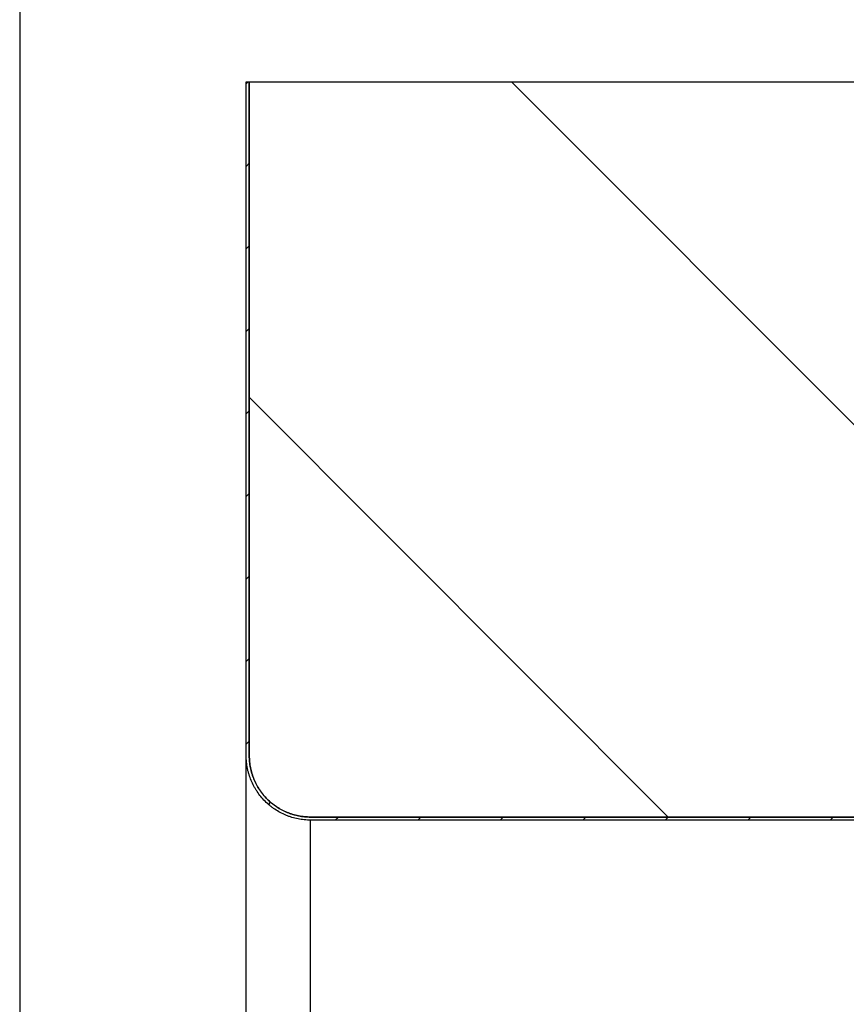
# Model space of a CAD drawing. Header units: millimetres. Extents: x -6500 to 4200, y 0 to 5940.
# Tile 71 of 157: x -991 to -923, y 3251 to 3332. Entities that reach past the tile are written whole.
import ezdxf

# ---------------------------------------------------------------- set-up
doc = ezdxf.new("R2010")
doc.units = ezdxf.units.MM
doc.layers.add('151', color=250, linetype='Continuous')

msp = doc.modelspace()

# ---------------------------------------------------------------- hatches: boundary and pattern name
at = {"layer": '151', "linetype": 'Continuous', "lineweight": -3}
h = msp.add_hatch(dxfattribs=at)
h.set_pattern_fill('ANSI31', color=256, scale=1.5, style=0)
h.set_pattern_definition([(45, (-6500, 108.7725), (-3.367596, 3.367596), [])])
edge = h.paths.add_edge_path(flags=0)
edge.add_spline(control_points=[(-971.877, 3271.645), (-971.877, 3271.48), (-971.861, 3271.152), (-971.812, 3270.827), (-971.764, 3270.585), (-971.746, 3270.504), (-971.706, 3270.345), (-971.684, 3270.266), (-971.612, 3270.031), (-971.502, 3269.725), (-971.363, 3269.43), (-971.247, 3269.214), (-971.206, 3269.143), (-971.143, 3269.037), (-971.121, 3269.002), (-971.077, 3268.932), (-971.055, 3268.898), (-970.94, 3268.727), (-970.745, 3268.465), (-970.527, 3268.224), (-970.296, 3267.993), (-970.175, 3267.883), (-970.016, 3267.753), (-969.983, 3267.727), (-969.918, 3267.676), (-969.886, 3267.652), (-969.787, 3267.578), (-969.72, 3267.531), (-969.516, 3267.395), (-969.237, 3267.228), (-968.942, 3267.089), (-968.715, 3266.995), (-968.638, 3266.965), (-968.522, 3266.923), (-968.483, 3266.91), (-968.405, 3266.884), (-968.365, 3266.872), (-968.169, 3266.812), (-967.853, 3266.733), (-967.531, 3266.686), (-967.206, 3266.654), (-967.042, 3266.645), (-966.877, 3266.645)], knot_values=[0, 0, 0, 0, 0.0625, 0.125, 0.125, 0.15625, 0.15625, 0.1875, 0.1875, 0.25, 0.3125, 0.3125, 0.34375, 0.34375, 0.359375, 0.359375, 0.375, 0.375, 0.4375, 0.5, 0.5, 0.5625, 0.5625, 0.578125, 0.578125, 0.59375, 0.59375, 0.625, 0.625, 0.6875, 0.75, 0.75, 0.78125, 0.78125, 0.796875, 0.796875, 0.8125, 0.8125, 0.875, 0.9375, 0.9375, 1, 1, 1, 1], degree=3, periodic=0)
edge.add_line((-966.877, 3266.645), (-909.627, 3266.645))
edge.add_line((-909.627, 3266.645), (-909.627, 3266.395))
edge.add_line((-909.627, 3266.395), (-966.877, 3266.395))
edge.add_spline(control_points=[(-966.877, 3266.395), (-967.05, 3266.395), (-967.222, 3266.404), (-967.563, 3266.438), (-967.901, 3266.488), (-968.234, 3266.571), (-968.44, 3266.633), (-968.481, 3266.646), (-968.563, 3266.673), (-968.604, 3266.687), (-968.726, 3266.731), (-968.807, 3266.762), (-969.045, 3266.861), (-969.355, 3267.007), (-969.648, 3267.183), (-969.862, 3267.326), (-969.932, 3267.375), (-970.036, 3267.452), (-970.07, 3267.478), (-970.139, 3267.531), (-970.172, 3267.558), (-970.34, 3267.695), (-970.467, 3267.811), (-970.709, 3268.053), (-970.939, 3268.306), (-971.143, 3268.581), (-971.263, 3268.76), (-971.287, 3268.796), (-971.333, 3268.869), (-971.356, 3268.906), (-971.423, 3269.018), (-971.465, 3269.092), (-971.587, 3269.32), (-971.733, 3269.629), (-971.849, 3269.951), (-971.924, 3270.197), (-971.947, 3270.28), (-971.989, 3270.447), (-972.008, 3270.532), (-972.059, 3270.786), (-972.11, 3271.127), (-972.127, 3271.472), (-972.127, 3271.645)], knot_values=[0, 0, 0, 0, 0.0625, 0.0625, 0.125, 0.1875, 0.1875, 0.203125, 0.203125, 0.21875, 0.21875, 0.25, 0.25, 0.3125, 0.375, 0.375, 0.40625, 0.40625, 0.421875, 0.421875, 0.4375, 0.4375, 0.5, 0.5, 0.5625, 0.625, 0.625, 0.640625, 0.640625, 0.65625, 0.65625, 0.6875, 0.6875, 0.75, 0.8125, 0.8125, 0.84375, 0.84375, 0.875, 0.875, 0.9375, 1, 1, 1, 1], degree=3, periodic=0)
edge.add_line((-972.127, 3271.645), (-972.127, 3326.645))
edge.add_line((-972.127, 3326.645), (-971.877, 3326.645))
edge.add_line((-971.877, 3326.645), (-971.877, 3271.645))
h = msp.add_hatch(dxfattribs=at)
h.set_pattern_fill('ANSI31', color=256, scale=10.5, angle=89.95437, style=0)
h.set_pattern_definition([(134.9544, (-6500, 108.773), (-23.59194, -23.5544), [])])
edge = h.paths.add_edge_path(flags=0)
edge.add_spline(control_points=[(-876.877, 3317.645), (-876.712, 3317.645), (-876.384, 3317.629), (-876.059, 3317.581), (-875.817, 3317.532), (-875.736, 3317.514), (-875.577, 3317.474), (-875.498, 3317.452), (-875.263, 3317.381), (-874.957, 3317.27), (-874.662, 3317.131), (-874.446, 3317.015), (-874.374, 3316.975), (-874.269, 3316.911), (-874.233, 3316.889), (-874.164, 3316.845), (-874.129, 3316.823), (-873.959, 3316.709), (-873.697, 3316.514), (-873.456, 3316.295), (-873.225, 3316.064), (-873.115, 3315.943), (-872.985, 3315.784), (-872.959, 3315.752), (-872.908, 3315.687), (-872.883, 3315.654), (-872.81, 3315.555), (-872.763, 3315.488), (-872.627, 3315.284), (-872.46, 3315.005), (-872.32, 3314.71), (-872.226, 3314.483), (-872.197, 3314.406), (-872.155, 3314.29), (-872.142, 3314.251), (-872.116, 3314.173), (-872.104, 3314.134), (-872.044, 3313.937), (-871.965, 3313.621), (-871.917, 3313.299), (-871.885, 3312.974), (-871.877, 3312.81), (-871.877, 3312.645)], knot_values=[0, 0, 0, 0, 0.0625, 0.125, 0.125, 0.15625, 0.15625, 0.1875, 0.1875, 0.25, 0.3125, 0.3125, 0.34375, 0.34375, 0.359375, 0.359375, 0.375, 0.375, 0.4375, 0.5, 0.5, 0.5625, 0.5625, 0.578125, 0.578125, 0.59375, 0.59375, 0.625, 0.625, 0.6875, 0.75, 0.75, 0.78125, 0.78125, 0.796875, 0.796875, 0.8125, 0.8125, 0.875, 0.9375, 0.9375, 1, 1, 1, 1], degree=3, periodic=0)
edge.add_line((-871.877, 3312.645), (-871.877, 3283.645))
edge.add_spline(control_points=[(-871.877, 3283.645), (-871.877, 3283.48), (-871.893, 3283.152), (-871.942, 3282.827), (-871.99, 3282.585), (-872.008, 3282.504), (-872.048, 3282.345), (-872.07, 3282.266), (-872.142, 3282.031), (-872.252, 3281.725), (-872.392, 3281.43), (-872.507, 3281.214), (-872.548, 3281.143), (-872.611, 3281.037), (-872.633, 3281.002), (-872.677, 3280.932), (-872.7, 3280.898), (-872.814, 3280.727), (-873.009, 3280.465), (-873.228, 3280.224), (-873.458, 3279.993), (-873.579, 3279.883), (-873.739, 3279.753), (-873.771, 3279.727), (-873.836, 3279.676), (-873.869, 3279.652), (-873.967, 3279.578), (-874.034, 3279.531), (-874.238, 3279.395), (-874.518, 3279.228), (-874.812, 3279.089), (-875.039, 3278.995), (-875.116, 3278.965), (-875.232, 3278.923), (-875.271, 3278.91), (-875.35, 3278.884), (-875.389, 3278.872), (-875.585, 3278.812), (-875.902, 3278.733), (-876.224, 3278.686), (-876.548, 3278.654), (-876.712, 3278.645), (-876.877, 3278.645)], knot_values=[0, 0, 0, 0, 0.0625, 0.125, 0.125, 0.15625, 0.15625, 0.1875, 0.1875, 0.25, 0.3125, 0.3125, 0.34375, 0.34375, 0.359375, 0.359375, 0.375, 0.375, 0.4375, 0.5, 0.5, 0.5625, 0.5625, 0.578125, 0.578125, 0.59375, 0.59375, 0.625, 0.625, 0.6875, 0.75, 0.75, 0.78125, 0.78125, 0.796875, 0.796875, 0.8125, 0.8125, 0.875, 0.9375, 0.9375, 1, 1, 1, 1], degree=3, periodic=0)
edge.add_line((-876.877, 3278.645), (-907.877, 3278.645))
edge.add_line((-907.877, 3278.645), (-907.877, 3278.395))
edge.add_line((-907.877, 3278.395), (-909.627, 3278.395))
edge.add_line((-909.627, 3278.395), (-909.627, 3274.395))
edge.add_line((-909.627, 3274.395), (-917.627, 3274.395))
edge.add_line((-917.627, 3274.395), (-917.627, 3270.395))
edge.add_line((-917.627, 3270.395), (-909.627, 3270.395))
edge.add_line((-909.627, 3270.395), (-909.627, 3266.645))
edge.add_line((-909.627, 3266.645), (-966.877, 3266.645))
edge.add_spline(control_points=[(-966.877, 3266.645), (-967.042, 3266.645), (-967.37, 3266.662), (-967.695, 3266.71), (-967.937, 3266.758), (-968.018, 3266.777), (-968.178, 3266.817), (-968.256, 3266.839), (-968.491, 3266.91), (-968.798, 3267.02), (-969.092, 3267.16), (-969.308, 3267.276), (-969.38, 3267.316), (-969.486, 3267.38), (-969.521, 3267.401), (-969.59, 3267.445), (-969.625, 3267.468), (-969.795, 3267.582), (-970.058, 3267.777), (-970.299, 3267.996), (-970.529, 3268.226), (-970.639, 3268.348), (-970.77, 3268.507), (-970.795, 3268.539), (-970.846, 3268.604), (-970.871, 3268.637), (-970.944, 3268.736), (-970.991, 3268.803), (-971.127, 3269.006), (-971.294, 3269.286), (-971.434, 3269.581), (-971.528, 3269.808), (-971.557, 3269.884), (-971.599, 3270.001), (-971.612, 3270.04), (-971.638, 3270.118), (-971.651, 3270.157), (-971.71, 3270.353), (-971.789, 3270.67), (-971.837, 3270.992), (-971.869, 3271.317), (-971.877, 3271.48), (-971.877, 3271.645)], knot_values=[0, 0, 0, 0, 0.0625, 0.125, 0.125, 0.15625, 0.15625, 0.1875, 0.1875, 0.25, 0.3125, 0.3125, 0.34375, 0.34375, 0.359375, 0.359375, 0.375, 0.375, 0.4375, 0.5, 0.5, 0.5625, 0.5625, 0.578125, 0.578125, 0.59375, 0.59375, 0.625, 0.625, 0.6875, 0.75, 0.75, 0.78125, 0.78125, 0.796875, 0.796875, 0.8125, 0.8125, 0.875, 0.9375, 0.9375, 1, 1, 1, 1], degree=3, periodic=0)
edge.add_line((-971.877, 3271.645), (-971.877, 3326.645))
edge.add_line((-971.877, 3326.645), (-886.877, 3326.645))
edge.add_line((-886.877, 3326.645), (-886.877, 3322.145))
edge.add_line((-886.877, 3322.145), (-917.877, 3322.145))
edge.add_line((-917.877, 3322.145), (-917.877, 3317.645))
edge.add_line((-917.877, 3317.645), (-876.877, 3317.645))

# ---------------------------------------------------------------- linework, layer by layer
for p, q in [((-990.627, 3342.395), (-990.627, 1252.395)), ((-972.127, 3271.645), (-972.127, 3326.645)), ((-972.127, 3326.645), (-971.877, 3326.645)), ((-971.877, 3326.645), (-971.877, 3271.645)), ((-971.877, 3271.645), (-971.877, 3326.645)), ((-971.877, 3326.645), (-886.877, 3326.645)), ((-972.127, 2373.963), (-972.127, 3271.645)), ((-966.877, 3266.645), (-909.627, 3266.645)), ((-909.627, 3266.645), (-966.877, 3266.645)), ((-966.877, 2374.382), (-966.877, 3266.395)), ((-909.627, 3266.395), (-966.877, 3266.395))]:
    msp.add_line(p, q, dxfattribs=at)
for points, knots in [([(-966.877, 3266.395), (-967.05, 3266.395), (-967.222, 3266.404), (-967.563, 3266.438), (-967.901, 3266.488), (-968.234, 3266.571), (-968.44, 3266.633), (-968.481, 3266.646), (-968.563, 3266.673), (-968.604, 3266.687), (-968.726, 3266.731), (-968.807, 3266.762), (-969.045, 3266.861), (-969.355, 3267.007), (-969.648, 3267.183), (-969.862, 3267.326), (-969.932, 3267.375), (-970.036, 3267.452), (-970.07, 3267.478), (-970.139, 3267.531), (-970.172, 3267.558), (-970.34, 3267.695), (-970.467, 3267.811), (-970.709, 3268.053), (-970.939, 3268.306), (-971.143, 3268.581), (-971.263, 3268.76), (-971.287, 3268.796), (-971.333, 3268.869), (-971.356, 3268.906), (-971.423, 3269.018), (-971.465, 3269.092), (-971.587, 3269.32), (-971.733, 3269.629), (-971.849, 3269.951), (-971.924, 3270.197), (-971.947, 3270.28), (-971.989, 3270.447), (-972.008, 3270.532), (-972.059, 3270.786), (-972.11, 3271.127), (-972.127, 3271.472), (-972.127, 3271.645)], [0, 0, 0, 0, 0.0625, 0.0625, 0.125, 0.1875, 0.1875, 0.203125, 0.203125, 0.21875, 0.21875, 0.25, 0.25, 0.3125, 0.375, 0.375, 0.40625, 0.40625, 0.421875, 0.421875, 0.4375, 0.4375, 0.5, 0.5, 0.5625, 0.625, 0.625, 0.640625, 0.640625, 0.65625, 0.65625, 0.6875, 0.6875, 0.75, 0.8125, 0.8125, 0.84375, 0.84375, 0.875, 0.875, 0.9375, 1, 1, 1, 1]), ([(-971.877, 3271.645), (-971.877, 3271.48), (-971.861, 3271.152), (-971.812, 3270.827), (-971.764, 3270.585), (-971.746, 3270.504), (-971.706, 3270.345), (-971.684, 3270.266), (-971.612, 3270.031), (-971.502, 3269.725), (-971.363, 3269.43), (-971.247, 3269.214), (-971.206, 3269.143), (-971.143, 3269.037), (-971.121, 3269.002), (-971.077, 3268.932), (-971.055, 3268.898), (-970.94, 3268.727), (-970.745, 3268.465), (-970.527, 3268.224), (-970.296, 3267.993), (-970.175, 3267.883), (-970.016, 3267.753), (-969.983, 3267.727), (-969.918, 3267.676), (-969.886, 3267.652), (-969.787, 3267.578), (-969.72, 3267.531), (-969.516, 3267.395), (-969.237, 3267.228), (-968.942, 3267.089), (-968.715, 3266.995), (-968.638, 3266.965), (-968.522, 3266.923), (-968.483, 3266.91), (-968.405, 3266.884), (-968.365, 3266.872), (-968.169, 3266.812), (-967.853, 3266.733), (-967.531, 3266.686), (-967.206, 3266.654), (-967.042, 3266.645), (-966.877, 3266.645)], [0, 0, 0, 0, 0.0625, 0.125, 0.125, 0.15625, 0.15625, 0.1875, 0.1875, 0.25, 0.3125, 0.3125, 0.34375, 0.34375, 0.359375, 0.359375, 0.375, 0.375, 0.4375, 0.5, 0.5, 0.5625, 0.5625, 0.578125, 0.578125, 0.59375, 0.59375, 0.625, 0.625, 0.6875, 0.75, 0.75, 0.78125, 0.78125, 0.796875, 0.796875, 0.8125, 0.8125, 0.875, 0.9375, 0.9375, 1, 1, 1, 1]), ([(-966.877, 3266.645), (-967.042, 3266.645), (-967.37, 3266.662), (-967.695, 3266.71), (-967.937, 3266.758), (-968.018, 3266.777), (-968.178, 3266.817), (-968.256, 3266.839), (-968.491, 3266.91), (-968.798, 3267.02), (-969.092, 3267.16), (-969.308, 3267.276), (-969.38, 3267.316), (-969.486, 3267.38), (-969.521, 3267.401), (-969.59, 3267.445), (-969.625, 3267.468), (-969.795, 3267.582), (-970.058, 3267.777), (-970.299, 3267.996), (-970.529, 3268.226), (-970.639, 3268.348), (-970.77, 3268.507), (-970.795, 3268.539), (-970.846, 3268.604), (-970.871, 3268.637), (-970.944, 3268.736), (-970.991, 3268.803), (-971.127, 3269.006), (-971.294, 3269.286), (-971.434, 3269.581), (-971.528, 3269.808), (-971.557, 3269.884), (-971.599, 3270.001), (-971.612, 3270.04), (-971.638, 3270.118), (-971.651, 3270.157), (-971.71, 3270.353), (-971.789, 3270.67), (-971.837, 3270.992), (-971.869, 3271.317), (-971.877, 3271.48), (-971.877, 3271.645)], [0, 0, 0, 0, 0.0625, 0.125, 0.125, 0.15625, 0.15625, 0.1875, 0.1875, 0.25, 0.3125, 0.3125, 0.34375, 0.34375, 0.359375, 0.359375, 0.375, 0.375, 0.4375, 0.5, 0.5, 0.5625, 0.5625, 0.578125, 0.578125, 0.59375, 0.59375, 0.625, 0.625, 0.6875, 0.75, 0.75, 0.78125, 0.78125, 0.796875, 0.796875, 0.8125, 0.8125, 0.875, 0.9375, 0.9375, 1, 1, 1, 1])]:
    msp.add_open_spline(points, degree=3, knots=knots, dxfattribs=at)

doc.saveas('drawing.dxf')
